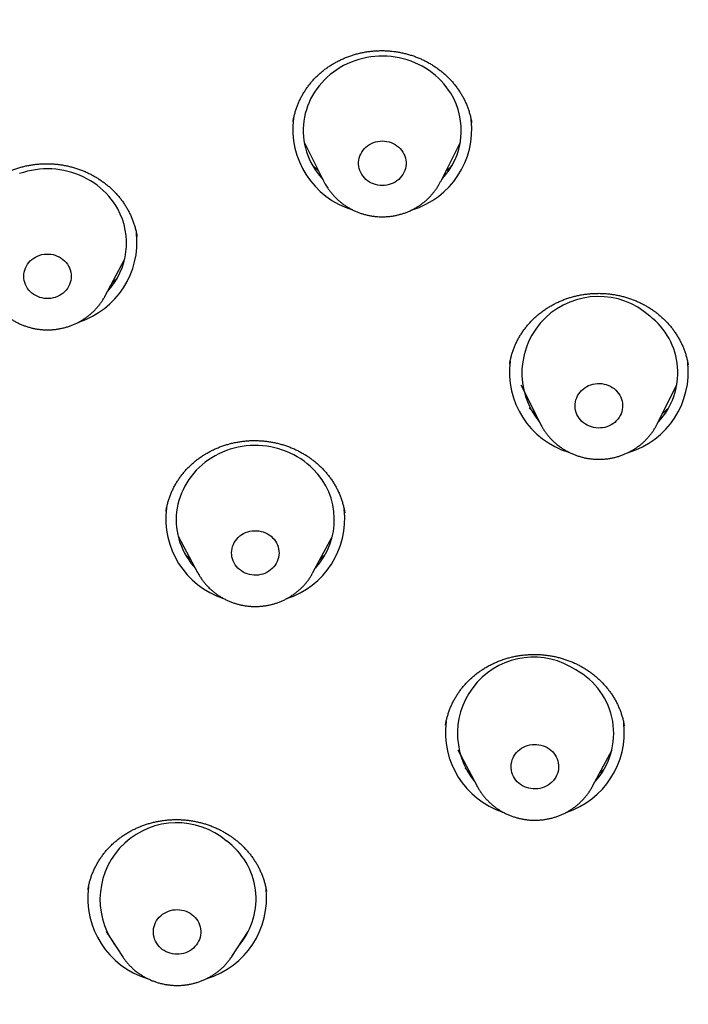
# Model space of a CAD drawing. Header units: millimetres. Extents: x 8 to 459, y 12 to 878.
# Tile 148 of 180: x 220 to 233, y 799 to 817. Entities that reach past the tile are written whole.
import ezdxf

# ---------------------------------------------------------------- set-up
doc = ezdxf.new("R2010")
doc.units = ezdxf.units.MM

msp = doc.modelspace()

# ---------------------------------------------------------------- linework, layer by layer
at = {"color": 7, "linetype": 'Continuous', "lineweight": 30}
for p, q in [((225.584, 814.992), (225.957, 814.247)), ((228.173, 814.247), (228.546, 814.992)), ((225.959, 814.245), (225.957, 814.247)), ((228.173, 814.247), (228.172, 814.244)), ((222.411, 813.203), (222.41, 813.208)), ((221.808, 812.076), (222.177, 812.767)), ((229.481, 810.783), (229.481, 810.78)), ((232.867, 810.76), (232.866, 810.768)), ((229.692, 810.392), (230.065, 809.647)), ((232.281, 809.647), (232.654, 810.392)), ((230.066, 809.645), (230.065, 809.647)), ((222.965, 807.994), (222.965, 807.99)), ((223.193, 807.519), (223.562, 806.828)), ((225.75, 806.828), (226.119, 807.519)), ((228.266, 803.937), (228.266, 803.935)), ((231.654, 803.914), (231.654, 803.916)), ((228.495, 803.466), (228.865, 802.774)), ((231.052, 802.774), (231.422, 803.466)), ((228.866, 802.771), (228.865, 802.774)), ((221.825, 800.017), (222.134, 799.547)), ((221.854, 799.972), (221.847, 799.978)), ((224.212, 799.547), (224.521, 800.017)), ((224.494, 799.97), (224.484, 799.96)), ((222.136, 799.543), (222.134, 799.547)), ((224.212, 799.547), (224.209, 799.542))]:
    msp.add_line(p, q, dxfattribs=at)
at = {"color": 7, "linetype": 'Continuous', "lineweight": 30, "flags": 128}
for points in [[(228.364, 815.92), (228.323, 815.982), (228.279, 816.043), (228.232, 816.101), (228.182, 816.157), (228.128, 816.21), (228.072, 816.26), (228.013, 816.308), (227.951, 816.353), (227.887, 816.394), (227.821, 816.433), (227.752, 816.468), (227.682, 816.5), (227.611, 816.528), (227.537, 816.553), (227.463, 816.574), (227.387, 816.592), (227.311, 816.606), (227.234, 816.616), (227.156, 816.622), (227.078, 816.625), (227, 816.623), (226.923, 816.618), (226.845, 816.61), (226.769, 816.597), (226.693, 816.581), (226.618, 816.561), (226.544, 816.537), (226.472, 816.51), (226.401, 816.479), (226.332, 816.445), (226.265, 816.408), (226.2, 816.367), (226.138, 816.323), (226.078, 816.276), (226.021, 816.227), (225.966, 816.175), (225.915, 816.12), (225.866, 816.062), (225.821, 816.003), (225.779, 815.941), (225.741, 815.877), (225.706, 815.812), (225.675, 815.745), (225.648, 815.676), (225.624, 815.606), (225.604, 815.536), (225.589, 815.464), (225.577, 815.392), (225.569, 815.319), (225.565, 815.246), (225.566, 815.173), (225.57, 815.099), (225.579, 815.027), (225.591, 814.954), (225.607, 814.883), (225.628, 814.812), (225.652, 814.743), (225.68, 814.674), (225.712, 814.608), (225.747, 814.542), (225.786, 814.479), (225.828, 814.418), (225.874, 814.358), (225.923, 814.301), (225.939, 814.284)], [(227.455, 814.804), (227.474, 814.768), (227.49, 814.731), (227.502, 814.692), (227.511, 814.653), (227.515, 814.613), (227.515, 814.573), (227.511, 814.533), (227.502, 814.493), (227.49, 814.454), (227.474, 814.417), (227.455, 814.381), (227.432, 814.347), (227.405, 814.316), (227.376, 814.287), (227.343, 814.26), (227.308, 814.237), (227.271, 814.217), (227.232, 814.2), (227.192, 814.187), (227.15, 814.178), (227.108, 814.172), (227.065, 814.17), (227.022, 814.172), (226.98, 814.178), (226.938, 814.187), (226.898, 814.2), (226.859, 814.217), (226.822, 814.237), (226.787, 814.26), (226.755, 814.287), (226.725, 814.316), (226.699, 814.347), (226.675, 814.381), (226.656, 814.417), (226.64, 814.454), (226.628, 814.493), (226.62, 814.533), (226.616, 814.573), (226.616, 814.613), (226.62, 814.653), (226.628, 814.692), (226.64, 814.731), (226.656, 814.768), (226.675, 814.804), (226.699, 814.838), (226.725, 814.87), (226.755, 814.899), (226.787, 814.925), (226.822, 814.948), (226.859, 814.969), (226.898, 814.985), (226.938, 814.998), (226.98, 815.008), (227.022, 815.014), (227.065, 815.016), (227.108, 815.014), (227.15, 815.008), (227.192, 814.998), (227.232, 814.985), (227.271, 814.969), (227.308, 814.948), (227.343, 814.925), (227.376, 814.899), (227.405, 814.87), (227.432, 814.838), (227.455, 814.804)], [(222.046, 813.726), (222.008, 813.79), (221.967, 813.852), (221.923, 813.912), (221.875, 813.97), (221.824, 814.026), (221.77, 814.078), (221.714, 814.129), (221.654, 814.176), (221.592, 814.22), (221.528, 814.262), (221.461, 814.3), (221.393, 814.335), (221.323, 814.366), (221.251, 814.394), (221.177, 814.418), (221.102, 814.439), (221.027, 814.456), (220.95, 814.47), (220.873, 814.479), (220.795, 814.485), (220.717, 814.487), (220.64, 814.485), (220.562, 814.48), (220.485, 814.471), (220.408, 814.457), (220.332, 814.441), (220.257, 814.42), (220.184, 814.396)], [(221.114, 812.643), (221.131, 812.606), (221.146, 812.568), (221.156, 812.529), (221.162, 812.489), (221.164, 812.449), (221.162, 812.409), (221.156, 812.369), (221.146, 812.33), (221.132, 812.292), (221.114, 812.255), (221.093, 812.22), (221.068, 812.188), (221.04, 812.157), (221.009, 812.129), (220.976, 812.104), (220.94, 812.083), (220.902, 812.064), (220.862, 812.049), (220.821, 812.038), (220.779, 812.03), (220.736, 812.026), (220.694, 812.026), (220.651, 812.03), (220.609, 812.037), (220.568, 812.048), (220.528, 812.063), (220.49, 812.082), (220.454, 812.103), (220.42, 812.128), (220.389, 812.156), (220.361, 812.186), (220.336, 812.219), (220.315, 812.254), (220.297, 812.29), (220.283, 812.328), (220.272, 812.367), (220.266, 812.407), (220.264, 812.447), (220.266, 812.488), (220.272, 812.527), (220.282, 812.567), (220.296, 812.605), (220.314, 812.641), (220.335, 812.676), (220.36, 812.709), (220.388, 812.739), (220.419, 812.767), (220.452, 812.792), (220.488, 812.814), (220.526, 812.833), (220.566, 812.848), (220.607, 812.859), (220.649, 812.867), (220.692, 812.871), (220.735, 812.871), (220.777, 812.867), (220.819, 812.859), (220.86, 812.848), (220.9, 812.833), (220.938, 812.815), (220.974, 812.793), (221.008, 812.768), (221.039, 812.741), (221.067, 812.71), (221.092, 812.678), (221.114, 812.643)], [(231.462, 810.317), (231.493, 810.289), (231.522, 810.259), (231.547, 810.227), (231.569, 810.192), (231.588, 810.156), (231.602, 810.118), (231.613, 810.079), (231.62, 810.04), (231.623, 809.999), (231.621, 809.959), (231.616, 809.919), (231.606, 809.88), (231.593, 809.842), (231.576, 809.805), (231.555, 809.77), (231.531, 809.737), (231.503, 809.706), (231.473, 809.678), (231.44, 809.652), (231.404, 809.63), (231.366, 809.611), (231.327, 809.595), (231.286, 809.583), (231.244, 809.575), (231.201, 809.571), (231.158, 809.57), (231.116, 809.573), (231.074, 809.58), (231.032, 809.591), (230.992, 809.605), (230.954, 809.623), (230.918, 809.644), (230.883, 809.669), (230.852, 809.696), (230.823, 809.726), (230.798, 809.759), (230.776, 809.793), (230.758, 809.829), (230.743, 809.867), (230.732, 809.906), (230.725, 809.946), (230.723, 809.986), (230.724, 810.026), (230.73, 810.066), (230.739, 810.105), (230.752, 810.144), (230.77, 810.181), (230.79, 810.216), (230.815, 810.249), (230.842, 810.28), (230.873, 810.308), (230.906, 810.333), (230.942, 810.356), (230.979, 810.375), (231.019, 810.39), (231.06, 810.402), (231.102, 810.41), (231.144, 810.415), (231.187, 810.415), (231.23, 810.412), (231.272, 810.405), (231.313, 810.395), (231.353, 810.38), (231.391, 810.362), (231.428, 810.341), (231.462, 810.317)], [(225.752, 808.792), (225.698, 808.844), (225.64, 808.894), (225.58, 808.94), (225.518, 808.984), (225.453, 809.024), (225.386, 809.061), (225.317, 809.095), (225.246, 809.126), (225.173, 809.153), (225.1, 809.176), (225.025, 809.196), (224.949, 809.212), (224.872, 809.225), (224.795, 809.233), (224.717, 809.238), (224.639, 809.239), (224.561, 809.237), (224.484, 809.23), (224.407, 809.22), (224.33, 809.206), (224.255, 809.188), (224.18, 809.167), (224.107, 809.142), (224.035, 809.113), (223.965, 809.081), (223.897, 809.046), (223.831, 809.007), (223.767, 808.965), (223.705, 808.92), (223.647, 808.872), (223.59, 808.822), (223.537, 808.768), (223.487, 808.713), (223.439, 808.654), (223.396, 808.594), (223.355, 808.531), (223.318, 808.467), (223.285, 808.401), (223.255, 808.333), (223.229, 808.264), (223.207, 808.194), (223.189, 808.123), (223.175, 808.051), (223.164, 807.978), (223.158, 807.905), (223.156, 807.832), (223.158, 807.759), (223.164, 807.686), (223.174, 807.614), (223.188, 807.542), (223.206, 807.47), (223.227, 807.4), (223.253, 807.331), (223.283, 807.263), (223.316, 807.197), (223.352, 807.133), (223.393, 807.07), (223.436, 807.009), (223.483, 806.951), (223.517, 806.913)], [(224.985, 807.489), (225.013, 807.459), (225.037, 807.426), (225.058, 807.39), (225.075, 807.354), (225.089, 807.316), (225.099, 807.276), (225.104, 807.236), (225.106, 807.196), (225.104, 807.156), (225.097, 807.116), (225.086, 807.077), (225.072, 807.039), (225.054, 807.003), (225.032, 806.968), (225.007, 806.936), (224.978, 806.906), (224.947, 806.878), (224.913, 806.854), (224.877, 806.832), (224.839, 806.814), (224.799, 806.8), (224.758, 806.789), (224.715, 806.781), (224.673, 806.778), (224.63, 806.778), (224.587, 806.783), (224.545, 806.791), (224.504, 806.802), (224.465, 806.818), (224.427, 806.837), (224.391, 806.859), (224.358, 806.884), (224.327, 806.912), (224.299, 806.943), (224.275, 806.976), (224.254, 807.011), (224.237, 807.048), (224.223, 807.086), (224.213, 807.125), (224.208, 807.165), (224.206, 807.205), (224.209, 807.245), (224.215, 807.285), (224.226, 807.324), (224.24, 807.362), (224.258, 807.398), (224.28, 807.433), (224.305, 807.465), (224.334, 807.496), (224.365, 807.523), (224.399, 807.548), (224.435, 807.569), (224.473, 807.587), (224.513, 807.602), (224.554, 807.613), (224.597, 807.62), (224.639, 807.623), (224.682, 807.623), (224.725, 807.619), (224.767, 807.61), (224.808, 807.599), (224.847, 807.583), (224.885, 807.565), (224.921, 807.543), (224.954, 807.517), (224.985, 807.489)], [(230.192, 803.508), (230.228, 803.486), (230.261, 803.46), (230.291, 803.432), (230.318, 803.401), (230.342, 803.367), (230.363, 803.332), (230.38, 803.295), (230.393, 803.257), (230.402, 803.217), (230.407, 803.178), (230.408, 803.137), (230.405, 803.097), (230.398, 803.057), (230.387, 803.019), (230.372, 802.981), (230.354, 802.945), (230.331, 802.91), (230.306, 802.878), (230.277, 802.848), (230.245, 802.821), (230.211, 802.797), (230.175, 802.776), (230.136, 802.758), (230.096, 802.744), (230.055, 802.734), (230.012, 802.727), (229.97, 802.724), (229.927, 802.725), (229.884, 802.73), (229.842, 802.738), (229.802, 802.751), (229.762, 802.766), (229.725, 802.786), (229.689, 802.808), (229.656, 802.834), (229.626, 802.862), (229.598, 802.893), (229.574, 802.926), (229.554, 802.962), (229.537, 802.999), (229.524, 803.037), (229.515, 803.076), (229.51, 803.116), (229.509, 803.157), (229.512, 803.197), (229.519, 803.236), (229.53, 803.275), (229.545, 803.313), (229.563, 803.349), (229.586, 803.384), (229.611, 803.416), (229.64, 803.446), (229.672, 803.473), (229.706, 803.497), (229.742, 803.518), (229.781, 803.535), (229.821, 803.55), (229.862, 803.56), (229.905, 803.567), (229.947, 803.57), (229.99, 803.569), (230.033, 803.564), (230.074, 803.555), (230.115, 803.543), (230.155, 803.527), (230.192, 803.508)], [(223.454, 800.342), (223.486, 800.316), (223.515, 800.287), (223.541, 800.255), (223.564, 800.221), (223.584, 800.185), (223.599, 800.147), (223.611, 800.109), (223.619, 800.069), (223.623, 800.029), (223.622, 799.989), (223.618, 799.949), (223.61, 799.909), (223.597, 799.871), (223.581, 799.834), (223.561, 799.798), (223.538, 799.764), (223.511, 799.733), (223.481, 799.704), (223.449, 799.678), (223.414, 799.655), (223.377, 799.635), (223.337, 799.618), (223.297, 799.605), (223.255, 799.596), (223.213, 799.591), (223.17, 799.589), (223.127, 799.591), (223.085, 799.597), (223.043, 799.607), (223.003, 799.62), (222.964, 799.637), (222.927, 799.658), (222.892, 799.681), (222.86, 799.708), (222.831, 799.737), (222.805, 799.769), (222.782, 799.803), (222.762, 799.839), (222.747, 799.876), (222.735, 799.915), (222.727, 799.955), (222.723, 799.995), (222.724, 800.035), (222.728, 800.075), (222.736, 800.114), (222.749, 800.153), (222.765, 800.19), (222.785, 800.226), (222.808, 800.26), (222.835, 800.291), (222.865, 800.32), (222.897, 800.346), (222.932, 800.369), (222.97, 800.389), (223.009, 800.406), (223.049, 800.418), (223.091, 800.428), (223.133, 800.433), (223.176, 800.435), (223.219, 800.433), (223.261, 800.427), (223.303, 800.417), (223.343, 800.403), (223.382, 800.386), (223.419, 800.366), (223.454, 800.342)]]:
    msp.add_lwpolyline(points, dxfattribs=at)
at = {"color": 7, "linetype": 'Continuous', "lineweight": 30}
for centre, radius, start, end in [((227.219, 815.214), 1.345, 316.3011, 31.6529), ((226.962, 815.234), 1.593, 172.3628, 253.0501), ((227.165, 815.236), 1.597, 286.9221, 6.462), ((220.869, 813.076), 1.344, 317.0657, 28.8995), ((220.818, 813.096), 1.593, 287.9415, 6.3523), ((231.166, 810.612), 1.454, 48.1293, 219.6319), ((231.315, 810.617), 1.356, 316.5428, 52.6872), ((231.067, 810.632), 1.591, 172.4678, 253.051), ((231.273, 810.636), 1.597, 286.8582, 6.633), ((224.805, 807.83), 1.35, 317.1909, 45.4228), ((224.548, 807.846), 1.589, 172.4359, 251.796), ((224.76, 807.849), 1.593, 287.9472, 6.4241), ((229.937, 803.777), 1.446, 56.3547, 219.3956), ((230.091, 803.78), 1.364, 317.5432, 61.7061), ((229.851, 803.793), 1.589, 172.4175, 251.7652), ((230.063, 803.795), 1.593, 287.945, 6.4714), ((223.166, 800.626), 1.456, 49.7028, 215.6949), ((223.315, 800.637), 1.356, 320.588, 54.1949), ((223.07, 800.653), 1.593, 172.3626, 253.0406), ((223.273, 800.655), 1.597, 286.8951, 6.603)]:
    msp.add_arc(centre, radius, start, end, dxfattribs=at)
for points, knots in [([(195.502, 824.838), (195.502, 824.823), (195.502, 824.789), (195.501, 824.733), (195.501, 824.668), (195.501, 824.594), (195.502, 824.512), (195.502, 824.426), (195.502, 824.341), (195.503, 824.253), (195.504, 824.164), (195.505, 824.075), (195.506, 824.001), (195.507, 823.941), (195.508, 823.896), (195.509, 823.857), (195.51, 823.82), (195.51, 823.78), (195.511, 823.733), (195.513, 823.666), (195.515, 823.579), (195.518, 823.474), (195.521, 823.368), (195.524, 823.265), (195.527, 823.163), (195.531, 823.065), (195.535, 822.968), (195.54, 822.851), (195.546, 822.707), (195.554, 822.533), (195.564, 822.345), (195.575, 822.144), (195.586, 821.974), (195.595, 821.841), (195.601, 821.753), (195.606, 821.675), (195.611, 821.606), (195.615, 821.547), (195.619, 821.498), (195.622, 821.459), (195.624, 821.428), (195.626, 821.4), (195.629, 821.368), (195.632, 821.328), (195.636, 821.279), (195.641, 821.22), (195.646, 821.152), (195.653, 821.073), (195.661, 820.98), (195.67, 820.873), (195.681, 820.751), (195.694, 820.617), (195.708, 820.474), (195.733, 820.225), (195.771, 819.872), (195.826, 819.412), (195.873, 819.051), (195.908, 818.793), (195.93, 818.64), (195.952, 818.488), (195.974, 818.343), (195.994, 818.208), (196.013, 818.085), (196.029, 817.987), (196.041, 817.911), (196.05, 817.854), (196.059, 817.801), (196.066, 817.755), (196.073, 817.716), (196.077, 817.688), (196.081, 817.664), (196.085, 817.642), (196.09, 817.61), (196.098, 817.567), (196.107, 817.51), (196.119, 817.443), (196.132, 817.365), (196.148, 817.278), (196.164, 817.183), (196.182, 817.085), (196.2, 816.986), (196.234, 816.801), (196.286, 816.529), (196.37, 816.106), (196.473, 815.616), (196.598, 815.06), (196.72, 814.548), (196.838, 814.081), (196.92, 813.765), (196.976, 813.556), (197.003, 813.456), (197.028, 813.365), (197.051, 813.284), (197.07, 813.214), (197.087, 813.155), (197.1, 813.107), (197.11, 813.073), (197.116, 813.05), (197.12, 813.035), (197.125, 813.021), (197.13, 813.001), (197.138, 812.972), (197.151, 812.927), (197.169, 812.864), (197.193, 812.783), (197.219, 812.692), (197.248, 812.594), (197.279, 812.489), (197.313, 812.374), (197.351, 812.252), (197.389, 812.125), (197.45, 811.93), (197.532, 811.67), (197.635, 811.349), (197.739, 811.039), (197.841, 810.74), (197.941, 810.451), (198.041, 810.173), (198.138, 809.905), (198.227, 809.665), (198.308, 809.452), (198.381, 809.264), (198.451, 809.083), (198.519, 808.911), (198.583, 808.749), (198.644, 808.599), (198.7, 808.461), (198.752, 808.336), (198.798, 808.224), (198.84, 808.124), (198.876, 808.037), (198.908, 807.962), (198.932, 807.907), (198.948, 807.869), (198.958, 807.845), (198.968, 807.823), (198.976, 807.804), (198.984, 807.784), (198.995, 807.76), (199.008, 807.729), (199.026, 807.688), (199.048, 807.636), (199.076, 807.573), (199.107, 807.503), (199.14, 807.427), (199.174, 807.35), (199.231, 807.221), (199.314, 807.037), (199.423, 806.798), (199.538, 806.55), (199.658, 806.295), (199.784, 806.032), (199.924, 805.747), (200.077, 805.439), (200.244, 805.11), (200.418, 804.775), (200.568, 804.492), (200.692, 804.263), (200.787, 804.089), (200.883, 803.913), (200.982, 803.736), (201.082, 803.558), (201.182, 803.382), (201.28, 803.211), (201.383, 803.035), (201.488, 802.855), (201.596, 802.673), (201.698, 802.504), (201.793, 802.346), (201.868, 802.224), (201.923, 802.135), (201.959, 802.076), (201.991, 802.024), (202.018, 801.981), (202.039, 801.947), (202.056, 801.921), (202.073, 801.892), (202.097, 801.855), (202.129, 801.803), (202.169, 801.74), (202.217, 801.664), (202.274, 801.574), (202.339, 801.472), (202.412, 801.359), (202.493, 801.233), (202.583, 801.096), (202.681, 800.947), (202.787, 800.787), (202.902, 800.615), (203.039, 800.413), (203.195, 800.186), (203.367, 799.938), (203.615, 799.587), (203.941, 799.136), (204.349, 798.589), (204.68, 798.158), (204.93, 797.84), (205.096, 797.631), (205.263, 797.424), (205.431, 797.219), (205.597, 797.017), (205.764, 796.817), (205.929, 796.622), (206.092, 796.43), (206.25, 796.248), (206.375, 796.104), (206.469, 795.997), (206.534, 795.924), (206.597, 795.852), (206.659, 795.783), (206.715, 795.72), (206.765, 795.664), (206.805, 795.62), (206.837, 795.585), (206.86, 795.559), (206.877, 795.54), (206.897, 795.518), (206.923, 795.489), (206.958, 795.45), (207, 795.405), (207.047, 795.354), (207.1, 795.295), (207.162, 795.228), (207.23, 795.154), (207.307, 795.072), (207.391, 794.982), (207.482, 794.885), (207.58, 794.781), (207.685, 794.67), (207.796, 794.554), (207.915, 794.43), (208.149, 794.189), (208.498, 793.837), (208.979, 793.364), (209.482, 792.884), (210.008, 792.399), (210.54, 791.922), (211.08, 791.454), (211.626, 790.994), (212.074, 790.628), (212.417, 790.355), (212.647, 790.174), (212.867, 790.003), (213.077, 789.842), (213.276, 789.69), (213.462, 789.551), (213.634, 789.423), (213.793, 789.306), (213.941, 789.197), (214.08, 789.096), (214.199, 789.011), (214.298, 788.94), (214.379, 788.883), (214.451, 788.832), (214.512, 788.788), (214.56, 788.754), (214.597, 788.728), (214.626, 788.708), (214.653, 788.689), (214.685, 788.667), (214.724, 788.64), (214.772, 788.606), (214.83, 788.566), (214.897, 788.519), (214.974, 788.466), (215.061, 788.406), (215.158, 788.34), (215.265, 788.267), (215.382, 788.188), (215.509, 788.103), (215.646, 788.012), (215.793, 787.915), (215.955, 787.809), (216.132, 787.694), (216.325, 787.569), (216.53, 787.439), (216.747, 787.302), (216.977, 787.159), (217.22, 787.011), (217.467, 786.861), (217.719, 786.711), (217.975, 786.56), (218.242, 786.405), (218.519, 786.246), (218.809, 786.084), (219.109, 785.917), (219.421, 785.748), (219.744, 785.575), (220.079, 785.399), (220.426, 785.221), (220.784, 785.04), (221.119, 784.874), (221.334, 784.77), (221.426, 784.726)], [0, 0, 0, 0, 0.000894, 0.001956, 0.003195, 0.004653, 0.006308, 0.008101, 0.009812, 0.01142, 0.013371, 0.015146, 0.016745, 0.01782, 0.018734, 0.019488, 0.020154, 0.020952, 0.021897, 0.022989, 0.024988, 0.027164, 0.029293, 0.031374, 0.033406, 0.035391, 0.037327, 0.039236, 0.042479, 0.045988, 0.049763, 0.053803, 0.05811, 0.060052, 0.061825, 0.063405, 0.064791, 0.065984, 0.066967, 0.067763, 0.068373, 0.068811, 0.069493, 0.070271, 0.071254, 0.072442, 0.073836, 0.075435, 0.07724, 0.079462, 0.081933, 0.084652, 0.087606, 0.09063, 0.099764, 0.109103, 0.118645, 0.121741, 0.124858, 0.127995, 0.130996, 0.133746, 0.136246, 0.138495, 0.139756, 0.140921, 0.141992, 0.142965, 0.143764, 0.144345, 0.144738, 0.145178, 0.145748, 0.146682, 0.147835, 0.149208, 0.1508, 0.152612, 0.15459, 0.156612, 0.158641, 0.160676, 0.167996, 0.175395, 0.186756, 0.19827, 0.209853, 0.218584, 0.227351, 0.229548, 0.231681, 0.233594, 0.235279, 0.236737, 0.237967, 0.23897, 0.239745, 0.240131, 0.240419, 0.240654, 0.241061, 0.24167, 0.242449, 0.243893, 0.245604, 0.247582, 0.249574, 0.251779, 0.254196, 0.256825, 0.259519, 0.262184, 0.269177, 0.275959, 0.282529, 0.288888, 0.295035, 0.30097, 0.306695, 0.312207, 0.316391, 0.320443, 0.324364, 0.328076, 0.331591, 0.33484, 0.337823, 0.34054, 0.34299, 0.345138, 0.347028, 0.348662, 0.350039, 0.350632, 0.35116, 0.351624, 0.35204, 0.352437, 0.352914, 0.353594, 0.354479, 0.355625, 0.356995, 0.358584, 0.360256, 0.36195, 0.363667, 0.368759, 0.374039, 0.379506, 0.385161, 0.391003, 0.397005, 0.404231, 0.411621, 0.419176, 0.426897, 0.430818, 0.434781, 0.438785, 0.442831, 0.446917, 0.451013, 0.454956, 0.458725, 0.463218, 0.467435, 0.471378, 0.475046, 0.47844, 0.479915, 0.481324, 0.482558, 0.483573, 0.484371, 0.484952, 0.485411, 0.486389, 0.487591, 0.489042, 0.490873, 0.492989, 0.495392, 0.49808, 0.501054, 0.504314, 0.507859, 0.511691, 0.515808, 0.520211, 0.526227, 0.532238, 0.538239, 0.551838, 0.565384, 0.578876, 0.584162, 0.58944, 0.594709, 0.59997, 0.605184, 0.610223, 0.615408, 0.620382, 0.625146, 0.6297, 0.631677, 0.633611, 0.635502, 0.637351, 0.639078, 0.640541, 0.641738, 0.642654, 0.643314, 0.643767, 0.644212, 0.64504, 0.646118, 0.647292, 0.648666, 0.650238, 0.65201, 0.654019, 0.656234, 0.658657, 0.661285, 0.664121, 0.667106, 0.670291, 0.673676, 0.677246, 0.690127, 0.702989, 0.717062, 0.731113, 0.745143, 0.759151, 0.773139, 0.787104, 0.793113, 0.798842, 0.804293, 0.809464, 0.814357, 0.818971, 0.823065, 0.826912, 0.830511, 0.833862, 0.836965, 0.839054, 0.841012, 0.84275, 0.844216, 0.845413, 0.84618, 0.846858, 0.847453, 0.84815, 0.849103, 0.850242, 0.85161, 0.853208, 0.855036, 0.857094, 0.859381, 0.861898, 0.864645, 0.867622, 0.870828, 0.874264, 0.87793, 0.882127, 0.886591, 0.891319, 0.896314, 0.901573, 0.907099, 0.912889, 0.918431, 0.924195, 0.930183, 0.936393, 0.942827, 0.949483, 0.956363, 0.963465, 0.97079, 0.978339, 0.98611, 0.994104, 1, 1, 1, 1]), ([(225.374, 815.386), (225.374, 815.387), (225.377, 815.413), (225.387, 815.462), (225.404, 815.532), (225.424, 815.602), (225.447, 815.671), (225.475, 815.739), (225.505, 815.805), (225.539, 815.871), (225.576, 815.935), (225.616, 815.998), (225.66, 816.058), (225.706, 816.116), (225.754, 816.172), (225.806, 816.226), (225.86, 816.278), (225.917, 816.327), (225.977, 816.375), (226.039, 816.42), (226.102, 816.462), (226.168, 816.501), (226.235, 816.536), (226.304, 816.569), (226.375, 816.6), (226.447, 816.627), (226.521, 816.651), (226.596, 816.672), (226.672, 816.69), (226.749, 816.704), (226.826, 816.716), (226.904, 816.724), (226.982, 816.728), (227.06, 816.73), (227.138, 816.728), (227.216, 816.722), (227.294, 816.714), (227.372, 816.702), (227.449, 816.687), (227.525, 816.668), (227.6, 816.647), (227.673, 816.622), (227.746, 816.594), (227.817, 816.564), (227.886, 816.53), (227.954, 816.494), (228.02, 816.454), (228.084, 816.412), (228.146, 816.367), (228.205, 816.32), (228.263, 816.27), (228.317, 816.218), (228.369, 816.163), (228.419, 816.107), (228.466, 816.048), (228.509, 815.988), (228.55, 815.925), (228.588, 815.862), (228.622, 815.796), (228.653, 815.73), (228.681, 815.662), (228.705, 815.592), (228.726, 815.522), (228.744, 815.451), (228.755, 815.397), (228.759, 815.366), (228.76, 815.359)], [0, 0, 0, 0, 0.000903, 0.017172, 0.033387, 0.049524, 0.065621, 0.081764, 0.097994, 0.114273, 0.130561, 0.146805, 0.162964, 0.179, 0.194965, 0.210914, 0.226972, 0.243104, 0.259269, 0.275423, 0.291515, 0.307505, 0.323385, 0.339242, 0.35517, 0.371162, 0.387192, 0.403236, 0.41926, 0.435238, 0.451146, 0.467004, 0.482879, 0.498805, 0.514726, 0.530649, 0.546581, 0.562527, 0.578493, 0.594485, 0.610428, 0.62633, 0.642224, 0.658121, 0.67403, 0.689958, 0.705913, 0.721905, 0.737923, 0.753867, 0.76984, 0.785844, 0.801873, 0.817924, 0.833992, 0.850071, 0.866158, 0.882229, 0.898295, 0.9144, 0.930539, 0.946706, 0.962894, 0.979098, 0.995312, 1, 1, 1, 1]), ([(219.023, 813.251), (219.027, 813.274), (219.035, 813.322), (219.052, 813.393), (219.072, 813.463), (219.096, 813.531), (219.123, 813.599), (219.153, 813.665), (219.187, 813.73), (219.224, 813.794), (219.264, 813.857), (219.308, 813.917), (219.354, 813.975), (219.402, 814.031), (219.454, 814.085), (219.508, 814.136), (219.564, 814.185), (219.624, 814.232), (219.686, 814.277), (219.75, 814.319), (219.816, 814.358), (219.883, 814.394), (219.952, 814.427), (220.023, 814.457), (220.095, 814.484), (220.168, 814.507), (220.243, 814.528), (220.32, 814.546), (220.396, 814.56), (220.474, 814.572), (220.552, 814.579), (220.629, 814.584), (220.707, 814.585), (220.786, 814.583), (220.864, 814.577), (220.942, 814.569), (221.019, 814.557), (221.096, 814.542), (221.172, 814.523), (221.247, 814.501), (221.321, 814.476), (221.394, 814.449), (221.465, 814.418), (221.534, 814.384), (221.602, 814.348), (221.668, 814.308), (221.732, 814.266), (221.794, 814.221), (221.854, 814.174), (221.911, 814.124), (221.966, 814.072), (222.018, 814.017), (222.068, 813.961), (222.114, 813.902), (222.158, 813.841), (222.199, 813.779), (222.237, 813.715), (222.271, 813.65), (222.302, 813.583), (222.33, 813.516), (222.355, 813.447), (222.376, 813.377), (222.394, 813.306), (222.406, 813.248), (222.411, 813.213), (222.412, 813.203)], [0, 0, 0, 0, 0.016132, 0.032383, 0.048578, 0.064695, 0.080769, 0.096886, 0.11309, 0.129343, 0.145606, 0.161825, 0.17796, 0.193971, 0.209911, 0.225832, 0.241863, 0.257968, 0.274107, 0.290236, 0.306304, 0.322271, 0.338127, 0.353959, 0.369864, 0.385831, 0.401838, 0.417859, 0.433862, 0.449818, 0.465706, 0.481543, 0.497396, 0.5133, 0.5292, 0.545102, 0.561013, 0.576937, 0.592881, 0.608853, 0.624777, 0.640659, 0.656533, 0.672409, 0.688298, 0.704205, 0.72014, 0.736112, 0.752112, 0.768038, 0.783992, 0.799977, 0.815989, 0.832023, 0.848074, 0.864138, 0.88021, 0.896268, 0.912319, 0.92841, 0.944535, 0.960688, 0.976863, 0.993054, 1, 1, 1, 1]), ([(225.856, 814.449), (225.852, 814.453), (225.827, 814.473), (225.788, 814.509), (225.754, 814.542), (225.739, 814.557)], [0, 0, 0, 0, 0.104707, 0.584465, 1, 1, 1, 1]), ([(228.387, 814.549), (228.377, 814.54), (228.35, 814.512), (228.311, 814.476), (228.281, 814.451), (228.271, 814.442)], [0, 0, 0, 0, 0.258896, 0.741235, 1, 1, 1, 1]), ([(225.959, 814.245), (225.967, 814.229), (225.982, 814.2), (225.998, 814.172), (226.007, 814.159)], [0, 0, 0, 0, 0.519493, 1, 1, 1, 1]), ([(226.007, 814.159), (226.015, 814.146), (226.034, 814.115), (226.068, 814.068), (226.109, 814.016), (226.152, 813.968), (226.198, 813.921), (226.247, 813.877), (226.298, 813.835), (226.351, 813.797), (226.407, 813.761), (226.464, 813.728), (226.524, 813.698), (226.585, 813.671), (226.647, 813.647), (226.711, 813.627), (226.776, 813.61), (226.841, 813.597), (226.908, 813.587), (226.974, 813.58), (227.041, 813.577), (227.109, 813.578), (227.176, 813.582), (227.243, 813.589), (227.309, 813.6), (227.374, 813.615), (227.439, 813.633), (227.503, 813.654), (227.565, 813.679), (227.625, 813.707), (227.685, 813.738), (227.742, 813.772), (227.797, 813.809), (227.85, 813.849), (227.901, 813.892), (227.949, 813.937), (227.994, 813.985), (228.037, 814.035), (228.077, 814.087), (228.113, 814.141), (228.145, 814.194), (228.163, 814.229), (228.171, 814.244)], [0, 0, 0, 0, 0.017276, 0.04232, 0.067381, 0.092472, 0.117593, 0.142745, 0.167928, 0.193141, 0.218385, 0.243658, 0.268959, 0.294286, 0.319637, 0.345011, 0.370406, 0.395819, 0.421249, 0.446692, 0.472147, 0.497611, 0.523081, 0.548554, 0.574027, 0.599498, 0.624963, 0.650421, 0.675869, 0.701302, 0.72672, 0.752119, 0.777496, 0.802849, 0.828177, 0.853476, 0.878745, 0.903984, 0.92919, 0.954364, 0.979506, 1, 1, 1, 1]), ([(222.031, 812.405), (222.02, 812.395), (221.992, 812.366), (221.96, 812.337), (221.939, 812.319), (221.937, 812.317)], [0, 0, 0, 0, 0.352989, 0.942644, 1, 1, 1, 1]), ([(229.482, 810.783), (229.483, 810.793), (229.488, 810.828), (229.5, 810.885), (229.518, 810.956), (229.54, 811.025), (229.564, 811.093), (229.593, 811.16), (229.624, 811.226), (229.66, 811.291), (229.698, 811.354), (229.739, 811.416), (229.784, 811.476), (229.831, 811.533), (229.881, 811.589), (229.933, 811.641), (229.988, 811.692), (230.046, 811.741), (230.107, 811.787), (230.169, 811.831), (230.234, 811.872), (230.3, 811.91), (230.369, 811.945), (230.438, 811.977), (230.51, 812.006), (230.582, 812.032), (230.656, 812.055), (230.732, 812.075), (230.808, 812.091), (230.885, 812.105), (230.962, 812.115), (231.041, 812.122), (231.119, 812.125), (231.197, 812.126), (231.275, 812.123), (231.353, 812.116), (231.43, 812.107), (231.507, 812.094), (231.584, 812.078), (231.659, 812.058), (231.734, 812.036), (231.807, 812.01), (231.879, 811.981), (231.95, 811.95), (232.019, 811.915), (232.086, 811.878), (232.151, 811.837), (232.215, 811.795), (232.276, 811.749), (232.334, 811.701), (232.391, 811.651), (232.444, 811.598), (232.495, 811.543), (232.544, 811.486), (232.589, 811.427), (232.632, 811.366), (232.671, 811.303), (232.708, 811.239), (232.741, 811.173), (232.771, 811.107), (232.798, 811.038), (232.821, 810.969), (232.84, 810.899), (232.856, 810.832), (232.863, 810.788), (232.867, 810.768)], [0, 0, 0, 0, 0.006862, 0.023214, 0.039488, 0.055644, 0.071733, 0.087827, 0.104028, 0.1203, 0.136603, 0.152892, 0.169116, 0.185235, 0.201244, 0.217212, 0.23325, 0.249344, 0.265472, 0.281607, 0.297717, 0.313776, 0.32976, 0.345695, 0.361599, 0.37758, 0.393551, 0.409519, 0.42549, 0.441471, 0.457466, 0.473481, 0.489431, 0.505349, 0.521254, 0.537155, 0.553062, 0.568983, 0.584926, 0.600898, 0.616887, 0.632803, 0.648736, 0.664695, 0.680673, 0.696665, 0.712668, 0.728676, 0.744684, 0.760671, 0.776648, 0.792661, 0.808705, 0.824775, 0.840866, 0.856974, 0.873093, 0.889223, 0.905344, 0.921491, 0.937649, 0.953823, 0.970021, 0.98625, 1, 1, 1, 1]), ([(219.628, 812.062), (219.635, 812.049), (219.653, 812.017), (219.685, 811.968), (219.723, 811.915), (219.764, 811.864), (219.808, 811.816), (219.854, 811.77), (219.903, 811.726), (219.955, 811.685), (220.009, 811.646), (220.064, 811.611), (220.122, 811.578), (220.182, 811.549), (220.243, 811.523), (220.306, 811.5), (220.369, 811.48), (220.434, 811.463), (220.5, 811.45), (220.566, 811.441), (220.633, 811.435), (220.7, 811.432), (220.768, 811.433), (220.835, 811.438), (220.901, 811.446), (220.968, 811.458), (221.033, 811.473), (221.098, 811.491), (221.161, 811.513), (221.223, 811.538), (221.283, 811.567), (221.342, 811.598), (221.399, 811.633), (221.454, 811.67), (221.507, 811.711), (221.557, 811.754), (221.605, 811.8), (221.65, 811.848), (221.692, 811.898), (221.731, 811.95), (221.767, 812.005), (221.793, 812.047), (221.806, 812.072), (221.808, 812.077)], [0, 0, 0, 0, 0.017109, 0.041851, 0.066608, 0.091394, 0.116209, 0.141055, 0.165931, 0.190838, 0.215774, 0.240741, 0.265736, 0.290759, 0.315807, 0.340879, 0.365973, 0.391088, 0.41622, 0.441368, 0.46653, 0.491702, 0.516883, 0.542069, 0.567258, 0.592447, 0.617634, 0.642814, 0.667987, 0.693148, 0.718296, 0.743428, 0.76854, 0.793631, 0.818698, 0.843739, 0.868751, 0.893735, 0.918687, 0.943607, 0.968496, 0.993352, 1, 1, 1, 1]), ([(229.964, 809.849), (229.962, 809.851), (229.94, 809.869), (229.902, 809.903), (229.867, 809.937), (229.851, 809.953)], [0, 0, 0, 0, 0.048812, 0.547347, 1, 1, 1, 1]), ([(232.491, 809.947), (232.485, 809.941), (232.461, 809.916), (232.424, 809.882), (232.392, 809.855), (232.379, 809.844)], [0, 0, 0, 0, 0.184746, 0.68531, 1, 1, 1, 1]), ([(230.066, 809.645), (230.069, 809.641), (230.08, 809.616), (230.104, 809.574), (230.139, 809.519), (230.176, 809.466), (230.217, 809.415), (230.261, 809.366), (230.307, 809.32), (230.351, 809.28), (230.381, 809.256), (230.394, 809.245)], [0, 0, 0, 0, 0.029961, 0.154831, 0.279822, 0.404945, 0.530208, 0.65562, 0.781183, 0.906901, 1, 1, 1, 1]), ([(230.394, 809.245), (230.405, 809.236), (230.435, 809.214), (230.483, 809.18), (230.54, 809.146), (230.598, 809.114), (230.658, 809.085), (230.72, 809.06), (230.783, 809.038), (230.847, 809.019), (230.912, 809.004), (230.978, 808.992), (231.045, 808.983), (231.112, 808.978), (231.179, 808.977), (231.246, 808.979), (231.313, 808.984), (231.379, 808.994), (231.445, 809.006), (231.511, 809.022), (231.575, 809.042), (231.638, 809.065), (231.699, 809.091), (231.759, 809.12), (231.818, 809.153), (231.874, 809.188), (231.928, 809.226), (231.98, 809.268), (232.03, 809.311), (232.077, 809.358), (232.121, 809.407), (232.162, 809.458), (232.201, 809.511), (232.236, 809.566), (232.262, 809.611), (232.276, 809.638), (232.28, 809.646)], [0, 0, 0, 0, 0.020348, 0.050441, 0.080554, 0.110702, 0.140881, 0.171092, 0.20133, 0.231595, 0.261883, 0.292192, 0.322519, 0.352862, 0.383216, 0.41358, 0.44395, 0.474322, 0.504692, 0.535059, 0.565418, 0.595766, 0.6261, 0.656416, 0.686712, 0.716983, 0.747228, 0.777444, 0.807627, 0.837775, 0.867888, 0.897963, 0.927999, 0.957997, 0.987956, 1, 1, 1, 1]), ([(222.963, 807.99), (222.964, 807.994), (222.967, 808.021), (222.978, 808.073), (222.994, 808.144), (223.015, 808.214), (223.039, 808.283), (223.066, 808.351), (223.096, 808.417), (223.13, 808.481), (223.167, 808.544), (223.207, 808.606), (223.25, 808.666), (223.297, 808.725), (223.346, 808.781), (223.398, 808.835), (223.452, 808.887), (223.509, 808.936), (223.568, 808.982), (223.629, 809.026), (223.693, 809.067), (223.759, 809.106), (223.827, 809.142), (223.897, 809.175), (223.968, 809.205), (224.04, 809.232), (224.114, 809.256), (224.188, 809.277), (224.264, 809.294), (224.341, 809.309), (224.418, 809.32), (224.496, 809.328), (224.574, 809.332), (224.652, 809.333), (224.731, 809.331), (224.809, 809.326), (224.887, 809.317), (224.964, 809.305), (225.041, 809.29), (225.116, 809.272), (225.191, 809.25), (225.265, 809.225), (225.338, 809.198), (225.409, 809.167), (225.478, 809.133), (225.546, 809.097), (225.612, 809.057), (225.676, 809.015), (225.738, 808.97), (225.798, 808.923), (225.855, 808.873), (225.91, 808.821), (225.962, 808.767), (226.011, 808.711), (226.057, 808.653), (226.101, 808.592), (226.142, 808.53), (226.179, 808.467), (226.214, 808.402), (226.245, 808.335), (226.273, 808.267), (226.297, 808.199), (226.318, 808.129), (226.336, 808.058), (226.347, 808.003), (226.352, 807.971), (226.353, 807.963)], [0, 0, 0, 0, 0.00253, 0.01878, 0.035084, 0.051402, 0.067682, 0.083882, 0.099961, 0.115974, 0.131975, 0.148083, 0.164262, 0.180471, 0.196666, 0.212797, 0.228824, 0.244741, 0.260619, 0.276565, 0.29257, 0.308609, 0.324658, 0.340683, 0.356659, 0.372562, 0.388416, 0.404251, 0.420156, 0.436052, 0.451947, 0.467846, 0.483756, 0.499681, 0.515629, 0.531517, 0.547369, 0.563209, 0.579047, 0.594892, 0.610752, 0.626635, 0.642549, 0.658482, 0.674343, 0.690223, 0.70613, 0.722058, 0.738003, 0.75396, 0.769925, 0.785893, 0.801843, 0.817783, 0.833762, 0.849774, 0.865813, 0.881876, 0.897957, 0.914051, 0.930159, 0.946255, 0.962378, 0.978511, 0.99466, 1, 1, 1, 1]), ([(223.427, 807.081), (223.41, 807.096), (223.377, 807.124), (223.347, 807.155), (223.332, 807.17)], [0, 0, 0, 0, 0.510875, 1, 1, 1, 1]), ([(225.974, 807.16), (225.964, 807.15), (225.937, 807.123), (225.906, 807.094), (225.883, 807.075), (225.88, 807.072)], [0, 0, 0, 0, 0.316155, 0.906897, 1, 1, 1, 1]), ([(223.563, 806.828), (223.569, 806.817), (223.584, 806.787), (223.614, 806.739), (223.651, 806.686), (223.691, 806.634), (223.73, 806.589), (223.756, 806.562), (223.768, 806.551)], [0, 0, 0, 0, 0.108497, 0.296391, 0.48448, 0.672779, 0.861297, 1, 1, 1, 1]), ([(223.768, 806.551), (223.778, 806.54), (223.804, 806.514), (223.849, 806.476), (223.9, 806.435), (223.954, 806.396), (224.01, 806.361), (224.068, 806.329), (224.128, 806.299), (224.189, 806.273), (224.252, 806.25), (224.316, 806.231), (224.381, 806.215), (224.446, 806.202), (224.513, 806.193), (224.58, 806.187), (224.647, 806.185), (224.714, 806.186), (224.781, 806.191), (224.848, 806.199), (224.914, 806.211), (224.979, 806.226), (225.044, 806.245), (225.107, 806.267), (225.169, 806.292), (225.229, 806.321), (225.288, 806.353), (225.345, 806.388), (225.399, 806.425), (225.452, 806.466), (225.502, 806.509), (225.55, 806.555), (225.594, 806.603), (225.637, 806.654), (225.676, 806.706), (225.712, 806.761), (225.736, 806.801), (225.747, 806.824), (225.749, 806.827)], [0, 0, 0, 0, 0.019411, 0.04792, 0.076449, 0.105013, 0.133611, 0.162241, 0.190903, 0.219594, 0.248313, 0.277056, 0.305823, 0.33461, 0.363414, 0.392234, 0.421066, 0.449908, 0.478755, 0.507606, 0.536456, 0.565303, 0.594144, 0.622974, 0.651792, 0.680595, 0.709378, 0.738139, 0.766875, 0.795584, 0.824262, 0.852909, 0.881521, 0.910098, 0.938639, 0.967142, 0.995609, 1, 1, 1, 1]), ([(228.266, 803.937), (228.266, 803.94), (228.269, 803.966), (228.279, 804.015), (228.296, 804.085), (228.316, 804.155), (228.34, 804.224), (228.368, 804.292), (228.398, 804.358), (228.432, 804.424), (228.469, 804.487), (228.509, 804.548), (228.552, 804.608), (228.598, 804.666), (228.648, 804.722), (228.7, 804.776), (228.754, 804.828), (228.811, 804.877), (228.871, 804.924), (228.932, 804.968), (228.996, 805.009), (229.061, 805.048), (229.129, 805.084), (229.198, 805.117), (229.269, 805.147), (229.342, 805.174), (229.415, 805.198), (229.49, 805.219), (229.566, 805.237), (229.643, 805.251), (229.72, 805.262), (229.798, 805.27), (229.876, 805.275), (229.954, 805.276), (230.032, 805.274), (230.11, 805.269), (230.188, 805.261), (230.266, 805.249), (230.342, 805.234), (230.418, 805.216), (230.493, 805.195), (230.567, 805.17), (230.639, 805.143), (230.711, 805.112), (230.78, 805.079), (230.848, 805.042), (230.914, 805.003), (230.978, 804.962), (231.04, 804.917), (231.099, 804.87), (231.156, 804.821), (231.211, 804.769), (231.263, 804.715), (231.313, 804.659), (231.359, 804.601), (231.403, 804.541), (231.444, 804.479), (231.481, 804.416), (231.516, 804.351), (231.547, 804.285), (231.575, 804.218), (231.599, 804.149), (231.62, 804.079), (231.638, 804.009), (231.649, 803.954), (231.653, 803.923), (231.654, 803.916)], [0, 0, 0, 0, 0.001679, 0.017756, 0.03387, 0.050086, 0.066376, 0.082701, 0.099015, 0.115267, 0.131417, 0.147453, 0.163443, 0.179502, 0.195615, 0.21176, 0.227911, 0.244033, 0.260103, 0.276097, 0.29204, 0.307921, 0.323897, 0.339859, 0.355813, 0.371767, 0.387727, 0.4037, 0.419688, 0.435608, 0.451496, 0.467368, 0.483233, 0.499101, 0.51498, 0.530877, 0.546801, 0.562738, 0.578605, 0.594482, 0.610381, 0.626297, 0.642225, 0.658161, 0.674098, 0.690033, 0.705944, 0.72184, 0.737769, 0.753726, 0.769706, 0.785705, 0.801718, 0.817742, 0.833775, 0.849798, 0.865847, 0.881908, 0.897986, 0.91409, 0.930227, 0.946407, 0.962636, 0.978881, 0.995055, 1, 1, 1, 1]), ([(228.729, 803.028), (228.715, 803.04), (228.682, 803.068), (228.652, 803.099), (228.635, 803.115)], [0, 0, 0, 0, 0.447198, 1, 1, 1, 1]), ([(231.28, 803.111), (231.271, 803.102), (231.245, 803.075), (231.213, 803.045), (231.189, 803.025), (231.184, 803.021)], [0, 0, 0, 0, 0.29166, 0.866716, 1, 1, 1, 1]), ([(228.867, 802.772), (228.872, 802.762), (228.887, 802.733), (228.916, 802.686), (228.953, 802.633), (228.993, 802.581), (229.036, 802.532), (229.081, 802.485), (229.129, 802.44), (229.18, 802.398), (229.233, 802.359), (229.283, 802.325), (229.317, 802.306), (229.331, 802.297)], [0, 0, 0, 0, 0.049938, 0.146937, 0.244037, 0.341245, 0.438566, 0.536004, 0.633562, 0.73124, 0.829038, 0.926954, 1, 1, 1, 1]), ([(229.331, 802.297), (229.344, 802.29), (229.376, 802.272), (229.429, 802.246), (229.491, 802.22), (229.553, 802.197), (229.617, 802.177), (229.682, 802.161), (229.748, 802.148), (229.814, 802.139), (229.881, 802.133), (229.948, 802.131), (230.016, 802.132), (230.083, 802.137), (230.149, 802.145), (230.216, 802.157), (230.281, 802.172), (230.345, 802.191), (230.409, 802.213), (230.471, 802.238), (230.531, 802.267), (230.59, 802.299), (230.646, 802.333), (230.701, 802.371), (230.754, 802.412), (230.804, 802.455), (230.851, 802.501), (230.896, 802.549), (230.938, 802.599), (230.978, 802.652), (231.014, 802.707), (231.038, 802.747), (231.05, 802.77), (231.052, 802.774)], [0, 0, 0, 0, 0.022424, 0.055848, 0.089293, 0.122769, 0.156276, 0.189809, 0.223365, 0.256943, 0.290538, 0.324147, 0.357768, 0.391396, 0.425027, 0.458658, 0.492285, 0.525904, 0.559513, 0.593106, 0.626681, 0.660234, 0.693762, 0.72726, 0.760726, 0.794157, 0.827551, 0.860905, 0.894218, 0.927488, 0.960715, 0.9939, 1, 1, 1, 1]), ([(221.483, 800.811), (221.484, 800.82), (221.489, 800.853), (221.501, 800.909), (221.518, 800.979), (221.539, 801.048), (221.564, 801.116), (221.592, 801.183), (221.623, 801.249), (221.658, 801.313), (221.696, 801.376), (221.737, 801.437), (221.781, 801.497), (221.828, 801.554), (221.877, 801.609), (221.93, 801.661), (221.984, 801.712), (222.042, 801.76), (222.102, 801.806), (222.165, 801.85), (222.229, 801.89), (222.295, 801.928), (222.363, 801.963), (222.432, 801.994), (222.503, 802.023), (222.576, 802.049), (222.65, 802.072), (222.726, 802.092), (222.802, 802.109), (222.879, 802.122), (222.956, 802.132), (223.033, 802.139), (223.111, 802.143), (223.189, 802.143), (223.267, 802.14), (223.345, 802.134), (223.423, 802.124), (223.501, 802.111), (223.577, 802.095), (223.653, 802.076), (223.727, 802.054), (223.8, 802.029), (223.872, 802), (223.943, 801.969), (224.012, 801.935), (224.079, 801.898), (224.145, 801.858), (224.201, 801.819), (224.236, 801.794), (224.25, 801.784)], [0, 0, 0, 0, 0.008448, 0.030492, 0.052556, 0.074614, 0.096566, 0.118469, 0.14045, 0.162475, 0.18451, 0.206506, 0.228428, 0.25024, 0.271953, 0.293598, 0.315327, 0.337161, 0.35905, 0.380934, 0.402742, 0.424419, 0.445928, 0.467353, 0.488849, 0.510486, 0.532214, 0.553978, 0.575714, 0.597358, 0.618858, 0.640228, 0.661611, 0.683135, 0.704736, 0.726382, 0.748041, 0.769671, 0.791242, 0.812724, 0.834153, 0.855709, 0.877249, 0.898787, 0.920338, 0.941913, 0.963525, 0.985192, 1, 1, 1, 1]), ([(224.25, 801.784), (224.26, 801.776), (224.29, 801.753), (224.338, 801.713), (224.394, 801.663), (224.448, 801.611), (224.499, 801.556), (224.547, 801.499), (224.592, 801.44), (224.634, 801.379), (224.674, 801.317), (224.71, 801.253), (224.743, 801.188), (224.772, 801.121), (224.799, 801.053), (224.822, 800.984), (224.841, 800.914), (224.857, 800.845), (224.865, 800.799), (224.869, 800.777)], [0, 0, 0, 0, 0.029759, 0.090189, 0.150532, 0.210895, 0.271316, 0.331828, 0.392474, 0.453292, 0.514319, 0.575351, 0.635776, 0.696834, 0.758132, 0.819583, 0.881098, 0.942564, 1, 1, 1, 1]), ([(222.137, 799.544), (222.143, 799.534), (222.162, 799.506), (222.195, 799.462), (222.237, 799.412), (222.282, 799.364), (222.329, 799.319), (222.375, 799.279), (222.405, 799.256), (222.418, 799.246)], [0, 0, 0, 0, 0.0853556, 0.2442321, 0.4032916, 0.5625414, 0.7219859, 0.8816271, 1, 1, 1, 1]), ([(222.418, 799.246), (222.43, 799.237), (222.46, 799.216), (222.509, 799.183), (222.566, 799.15), (222.625, 799.12), (222.686, 799.093), (222.749, 799.069), (222.812, 799.048), (222.877, 799.031), (222.942, 799.017), (223.009, 799.007), (223.075, 799), (223.142, 798.996), (223.21, 798.996), (223.277, 799), (223.344, 799.007), (223.41, 799.018), (223.476, 799.032), (223.54, 799.05), (223.604, 799.071), (223.666, 799.095), (223.727, 799.123), (223.786, 799.154), (223.844, 799.187), (223.899, 799.224), (223.952, 799.264), (224.003, 799.306), (224.052, 799.351), (224.098, 799.399), (224.14, 799.449), (224.178, 799.496), (224.199, 799.528), (224.208, 799.542)], [0, 0, 0, 0, 0.022078, 0.054773, 0.087491, 0.120244, 0.153032, 0.185852, 0.218702, 0.251579, 0.28448, 0.317402, 0.350342, 0.383298, 0.416265, 0.449242, 0.482222, 0.515203, 0.548181, 0.581153, 0.614115, 0.647064, 0.679996, 0.712907, 0.745794, 0.778653, 0.811482, 0.844278, 0.877037, 0.909759, 0.94244, 0.97508, 1, 1, 1, 1])]:
    msp.add_open_spline(points, degree=3, knots=knots, dxfattribs=at)

doc.saveas('drawing.dxf')
